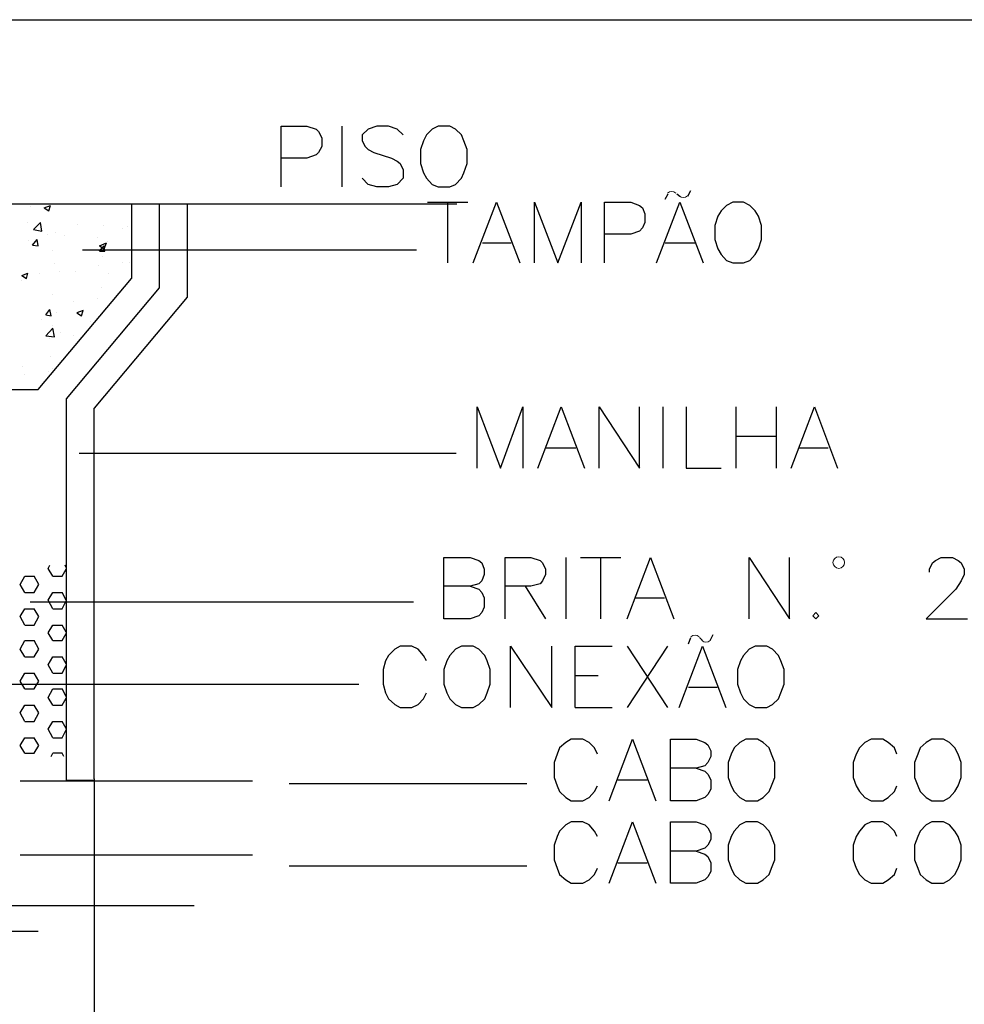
# Model space of a CAD drawing. Header units: millimetres. Extents: x 4477830 to 4478275, y -30323838 to -30323445.
# Tile 17 of 124: x 4477852.84 to 4477858.96, y -30323603.68 to -30323597.3. Entities that reach past the tile are written whole.
import ezdxf

# ---------------------------------------------------------------- set-up
doc = ezdxf.new("R2010")
doc.units = ezdxf.units.MM

msp = doc.modelspace()

# ---------------------------------------------------------------- linework, layer by layer
at = {"color": 18, "true_color": 0x000000}
msp.add_lwpolyline([(4477846.929, -30323597.3041), (4477865.5572, -30323597.3041), (4477865.5572, -30323611.9923), (4477846.929, -30323611.9923)], close=True, dxfattribs=at)
at = {"color": 8, "lineweight": 25, "flags": 128}
for points in [[(4477856.2229, -30323597.3041), (4477856.2229, -30323597.3041)], [(4477853.3246, -30323602.2203), (4477853.3246, -30323609.3354)]]:
    msp.add_lwpolyline(points, dxfattribs=at)
at = {"color": 18, "lineweight": 25, "true_color": 0x000000, "flags": 128}
for points in [[(4477854.5372, -30323598.3859), (4477854.5372, -30323597.9934), (4477854.7033, -30323597.9934), (4477854.7637, -30323598.0136), (4477854.7788, -30323598.0287), (4477854.7989, -30323598.0689), (4477854.7989, -30323598.1243), (4477854.7788, -30323598.1645), (4477854.7637, -30323598.1796), (4477854.7033, -30323598.1997), (4477854.5372, -30323598.1997)], [(4477854.9297, -30323597.9934), (4477854.9297, -30323598.3859)], [(4477855.3273, -30323598.0488), (4477855.287, -30323598.0136), (4477855.2317, -30323597.9934), (4477855.1562, -30323597.9934), (4477855.1008, -30323598.0136), (4477855.0606, -30323598.0488), (4477855.0606, -30323598.089), (4477855.0807, -30323598.1243), (4477855.1008, -30323598.1444), (4477855.136, -30323598.1645), (4477855.2518, -30323598.1997), (4477855.287, -30323598.2199), (4477855.3071, -30323598.235), (4477855.3273, -30323598.2752), (4477855.3273, -30323598.3306), (4477855.287, -30323598.3708), (4477855.2317, -30323598.3859), (4477855.1562, -30323598.3859), (4477855.1008, -30323598.3708), (4477855.0606, -30323598.3306)], [(4477855.5537, -30323597.9934), (4477855.5134, -30323598.0136), (4477855.4782, -30323598.0488), (4477855.4581, -30323598.089), (4477855.438, -30323598.1444), (4477855.438, -30323598.235), (4477855.4581, -30323598.2954), (4477855.4782, -30323598.3306), (4477855.5134, -30323598.3708), (4477855.5537, -30323598.3859), (4477855.6292, -30323598.3859), (4477855.6644, -30323598.3708), (4477855.7047, -30323598.3306), (4477855.7198, -30323598.2954), (4477855.7399, -30323598.235), (4477855.7399, -30323598.1444), (4477855.7198, -30323598.089), (4477855.7047, -30323598.0488), (4477855.6644, -30323598.0136), (4477855.6292, -30323597.9934), (4477855.5537, -30323597.9934)], [(4477857.023, -30323598.4664), (4477857.0432, -30323598.4312)], [(4477857.0985, -30323598.4312), (4477857.1186, -30323598.4463)], [(4477857.1689, -30323598.4463), (4477857.1891, -30323598.4111)], [(4477855.4833, -30323598.4866), (4477855.7449, -30323598.4866)], [(4477855.6141, -30323598.4866), (4477855.6141, -30323598.8791)], [(4477855.7801, -30323598.8791), (4477855.9311, -30323598.4866), (4477856.0821, -30323598.8791)], [(4477856.1777, -30323598.8791), (4477856.1777, -30323598.4866), (4477856.3286, -30323598.8791), (4477856.4796, -30323598.4866), (4477856.4796, -30323598.8791)], [(4477856.6305, -30323598.8791), (4477856.6305, -30323598.4866), (4477856.8016, -30323598.4866), (4477856.857, -30323598.5067), (4477856.8771, -30323598.5218), (4477856.8922, -30323598.562), (4477856.8922, -30323598.6174), (4477856.8771, -30323598.6526), (4477856.857, -30323598.6727), (4477856.8016, -30323598.6929), (4477856.6305, -30323598.6929)], [(4477856.9677, -30323598.8791), (4477857.1186, -30323598.4866), (4477857.2696, -30323598.8791)], [(4477857.4608, -30323598.4866), (4477857.4205, -30323598.5067), (4477857.3853, -30323598.5419), (4477857.3652, -30323598.5771), (4477857.3451, -30323598.6375), (4477857.3451, -30323598.7281), (4477857.3652, -30323598.7885), (4477857.3853, -30323598.8237), (4477857.4205, -30323598.864), (4477857.4608, -30323598.8791), (4477857.5312, -30323598.8791), (4477857.5715, -30323598.864), (4477857.6067, -30323598.8237), (4477857.6269, -30323598.7885), (4477857.647, -30323598.7281), (4477857.647, -30323598.6375), (4477857.6269, -30323598.5771), (4477857.6067, -30323598.5419), (4477857.5715, -30323598.5067), (4477857.5312, -30323598.4866), (4477857.4608, -30323598.4866)], [(4477855.8405, -30323598.7482), (4477856.0267, -30323598.7482)], [(4477857.023, -30323598.7482), (4477857.2142, -30323598.7482)], [(4477853.2491, -30323598.7935), (4477855.4128, -30323598.7935)], [(4477855.8053, -30323600.2075), (4477855.8053, -30323599.81), (4477855.9563, -30323600.2075), (4477856.1022, -30323599.81), (4477856.1022, -30323600.2075)], [(4477856.1978, -30323600.2075), (4477856.3487, -30323599.81), (4477856.4997, -30323600.2075)], [(4477856.5953, -30323600.2075), (4477856.5953, -30323599.81), (4477856.857, -30323600.2075), (4477856.857, -30323599.81)], [(4477857.0079, -30323599.81), (4477857.0079, -30323600.2075)], [(4477857.1589, -30323599.81), (4477857.1589, -30323600.2075), (4477857.3853, -30323600.2075)], [(4477857.4809, -30323599.81), (4477857.4809, -30323600.2075)], [(4477857.7426, -30323599.81), (4477857.7426, -30323600.2075)], [(4477857.8382, -30323600.2075), (4477857.9892, -30323599.81), (4477858.1401, -30323600.2075)], [(4477857.4809, -30323600.0012), (4477857.7426, -30323600.0012)], [(4477853.2289, -30323600.1119), (4477855.6694, -30323600.1119)], [(4477856.2531, -30323600.0767), (4477856.4444, -30323600.0767)], [(4477857.8935, -30323600.0767), (4477858.0797, -30323600.0767)], [(4477855.76, -30323600.9723), (4477855.8154, -30323600.9925), (4477855.8355, -30323601.0126), (4477855.8506, -30323601.0478), (4477855.8506, -30323601.1082), (4477855.8355, -30323601.1434), (4477855.8154, -30323601.1636), (4477855.76, -30323601.1837), (4477855.5889, -30323601.1837), (4477855.5889, -30323600.7862), (4477855.76, -30323600.7862), (4477855.8154, -30323600.8063), (4477855.8355, -30323600.8214), (4477855.8506, -30323600.8616), (4477855.8506, -30323600.8969), (4477855.8355, -30323600.9371), (4477855.8154, -30323600.9572), (4477855.76, -30323600.9723), (4477855.5889, -30323600.9723)], [(4477855.9864, -30323601.1837), (4477855.9864, -30323600.7862), (4477856.1525, -30323600.7862), (4477856.2129, -30323600.8063), (4477856.228, -30323600.8214), (4477856.2481, -30323600.8616), (4477856.2481, -30323600.8969), (4477856.228, -30323600.9371), (4477856.2129, -30323600.9572), (4477856.1525, -30323600.9723), (4477855.9864, -30323600.9723)], [(4477856.3789, -30323600.7862), (4477856.3789, -30323601.1837)], [(4477856.4745, -30323600.7862), (4477856.7362, -30323600.7862)], [(4477856.6054, -30323600.7862), (4477856.6054, -30323601.1837)], [(4477856.7765, -30323601.1837), (4477856.9274, -30323600.7862), (4477857.0784, -30323601.1837)], [(4477857.5665, -30323601.1837), (4477857.5665, -30323600.7862), (4477857.8281, -30323601.1837), (4477857.8281, -30323600.7862)], [(4477858.7339, -30323600.8818), (4477858.7339, -30323600.8616), (4477858.754, -30323600.8214), (4477858.7741, -30323600.8063), (4477858.8094, -30323600.7862), (4477858.8848, -30323600.7862), (4477858.9201, -30323600.8063), (4477858.9402, -30323600.8214), (4477858.9603, -30323600.8616), (4477858.9603, -30323600.8969), (4477858.9402, -30323600.9371), (4477858.905, -30323600.9925), (4477858.7138, -30323601.1837), (4477858.9804, -30323601.1837)], [(4477856.1173, -30323600.9723), (4477856.2481, -30323601.1837)], [(4477852.9119, -30323601.073), (4477855.3927, -30323601.073)], [(4477856.8318, -30323601.0478), (4477857.018, -30323601.0478)], [(4477857.9992, -30323601.1434), (4477857.9791, -30323601.1636), (4477857.9992, -30323601.1837), (4477858.0193, -30323601.1636), (4477857.9992, -30323601.1434)], [(4477857.174, -30323601.3447), (4477857.1891, -30323601.3045)], [(4477857.2444, -30323601.3045), (4477857.2646, -30323601.3246)], [(4477857.3149, -30323601.3246), (4477857.335, -30323601.2843)], [(4477855.4782, -30323601.4554), (4477855.4581, -30323601.4202), (4477855.4229, -30323601.3799), (4477855.3826, -30323601.3598), (4477855.3071, -30323601.3598), (4477855.2719, -30323601.3799), (4477855.2317, -30323601.4202), (4477855.2115, -30323601.4554), (4477855.1964, -30323601.5108), (4477855.1964, -30323601.6064), (4477855.2115, -30323601.6617), (4477855.2317, -30323601.702), (4477855.2719, -30323601.7372), (4477855.3071, -30323601.7573), (4477855.3826, -30323601.7573), (4477855.4229, -30323601.7372), (4477855.4581, -30323601.702), (4477855.4782, -30323601.6617)], [(4477855.7047, -30323601.3598), (4477855.6644, -30323601.3799), (4477855.6292, -30323601.4202), (4477855.6091, -30323601.4554), (4477855.5889, -30323601.5108), (4477855.5889, -30323601.6064), (4477855.6091, -30323601.6617), (4477855.6292, -30323601.702), (4477855.6644, -30323601.7372), (4477855.7047, -30323601.7573), (4477855.7801, -30323601.7573), (4477855.8154, -30323601.7372), (4477855.8556, -30323601.702), (4477855.8707, -30323601.6617), (4477855.8908, -30323601.6064), (4477855.8908, -30323601.5108), (4477855.8707, -30323601.4554), (4477855.8556, -30323601.4202), (4477855.8154, -30323601.3799), (4477855.7801, -30323601.3598), (4477855.7047, -30323601.3598)], [(4477856.0217, -30323601.7573), (4477856.0217, -30323601.3598), (4477856.2884, -30323601.7573), (4477856.2884, -30323601.3598)], [(4477856.4393, -30323601.7573), (4477856.4393, -30323601.3598), (4477856.6809, -30323601.3598)], [(4477856.7765, -30323601.3598), (4477857.0381, -30323601.7573)], [(4477857.0381, -30323601.3598), (4477856.7765, -30323601.7573)], [(4477857.1136, -30323601.7573), (4477857.2646, -30323601.3598), (4477857.4155, -30323601.7573)], [(4477857.6067, -30323601.3598), (4477857.5665, -30323601.3799), (4477857.5312, -30323601.4202), (4477857.5111, -30323601.4554), (4477857.491, -30323601.5108), (4477857.491, -30323601.6064), (4477857.5111, -30323601.6617), (4477857.5312, -30323601.702), (4477857.5665, -30323601.7372), (4477857.6067, -30323601.7573), (4477857.6822, -30323601.7573), (4477857.7174, -30323601.7372), (4477857.7577, -30323601.702), (4477857.7728, -30323601.6617), (4477857.7929, -30323601.6064), (4477857.7929, -30323601.5108), (4477857.7728, -30323601.4554), (4477857.7577, -30323601.4202), (4477857.7174, -30323601.3799), (4477857.6822, -30323601.3598), (4477857.6067, -30323601.3598)], [(4477856.4393, -30323601.551), (4477856.5903, -30323601.551)], [(4477851.8854, -30323601.6064), (4477855.0404, -30323601.6064)], [(4477857.174, -30323601.6265), (4477857.3602, -30323601.6265)], [(4477856.4393, -30323601.7573), (4477856.6809, -30323601.7573)], [(4477856.5852, -30323602.0592), (4477856.5651, -30323602.019), (4477856.5299, -30323601.9838), (4477856.4896, -30323601.9636), (4477856.4142, -30323601.9636), (4477856.3789, -30323601.9838), (4477856.3387, -30323602.019), (4477856.3236, -30323602.0592), (4477856.3035, -30323602.1146), (4477856.3035, -30323602.2102), (4477856.3236, -30323602.2656), (4477856.3387, -30323602.3008), (4477856.3789, -30323602.341), (4477856.4142, -30323602.3612), (4477856.4896, -30323602.3612), (4477856.5299, -30323602.341), (4477856.5651, -30323602.3008), (4477856.5852, -30323602.2656)], [(4477856.6607, -30323602.3612), (4477856.8117, -30323601.9636), (4477856.9626, -30323602.3612)], [(4477857.2243, -30323602.1498), (4477857.2797, -30323602.1699), (4477857.2998, -30323602.1901), (4477857.3199, -30323602.2253), (4477857.3199, -30323602.2857), (4477857.2998, -30323602.3209), (4477857.2797, -30323602.341), (4477857.2243, -30323602.3612), (4477857.0582, -30323602.3612), (4477857.0582, -30323601.9636), (4477857.2243, -30323601.9636), (4477857.2797, -30323601.9838), (4477857.2998, -30323601.9989), (4477857.3199, -30323602.0391), (4477857.3199, -30323602.0743), (4477857.2998, -30323602.1146), (4477857.2797, -30323602.1347), (4477857.2243, -30323602.1498), (4477857.0582, -30323602.1498)], [(4477857.5463, -30323601.9636), (4477857.5061, -30323601.9838), (4477857.4709, -30323602.019), (4477857.4507, -30323602.0592), (4477857.4306, -30323602.1146), (4477857.4306, -30323602.2102), (4477857.4507, -30323602.2656), (4477857.4709, -30323602.3008), (4477857.5061, -30323602.341), (4477857.5463, -30323602.3612), (4477857.6218, -30323602.3612), (4477857.657, -30323602.341), (4477857.6973, -30323602.3008), (4477857.7124, -30323602.2656), (4477857.7325, -30323602.2102), (4477857.7325, -30323602.1146), (4477857.7124, -30323602.0592), (4477857.6973, -30323602.019), (4477857.657, -30323601.9838), (4477857.6218, -30323601.9636), (4477857.5463, -30323601.9636)], [(4477858.5225, -30323602.0592), (4477858.5074, -30323602.019), (4477858.4672, -30323601.9838), (4477858.432, -30323601.9636), (4477858.3565, -30323601.9636), (4477858.3162, -30323601.9838), (4477858.281, -30323602.019), (4477858.2609, -30323602.0592), (4477858.2408, -30323602.1146), (4477858.2408, -30323602.2102), (4477858.2609, -30323602.2656), (4477858.281, -30323602.3008), (4477858.3162, -30323602.341), (4477858.3565, -30323602.3612), (4477858.432, -30323602.3612), (4477858.4672, -30323602.341), (4477858.5074, -30323602.3008), (4477858.5225, -30323602.2656)], [(4477858.749, -30323601.9636), (4477858.7138, -30323601.9838), (4477858.6735, -30323602.019), (4477858.6584, -30323602.0592), (4477858.6383, -30323602.1146), (4477858.6383, -30323602.2102), (4477858.6584, -30323602.2656), (4477858.6735, -30323602.3008), (4477858.7138, -30323602.341), (4477858.749, -30323602.3612), (4477858.8245, -30323602.3612), (4477858.8647, -30323602.341), (4477858.8999, -30323602.3008), (4477858.9201, -30323602.2656), (4477858.9402, -30323602.2102), (4477858.9402, -30323602.1146), (4477858.9201, -30323602.0592), (4477858.8999, -30323602.019), (4477858.8647, -30323601.9838), (4477858.8245, -30323601.9636), (4477858.749, -30323601.9636)], [(4477853.3246, -30323602.2303), (4477853.1434, -30323602.2303)], [(4477856.7161, -30323602.2253), (4477856.9073, -30323602.2253)], [(4477854.5876, -30323602.2505), (4477856.1273, -30323602.2505)], [(4477856.5852, -30323602.5926), (4477856.5651, -30323602.5574), (4477856.5299, -30323602.5171), (4477856.4896, -30323602.497), (4477856.4142, -30323602.497), (4477856.3789, -30323602.5171), (4477856.3387, -30323602.5574), (4477856.3236, -30323602.5926), (4477856.3035, -30323602.648), (4477856.3035, -30323602.7436), (4477856.3236, -30323602.7989), (4477856.3387, -30323602.8392), (4477856.3789, -30323602.8744), (4477856.4142, -30323602.8945), (4477856.4896, -30323602.8945), (4477856.5299, -30323602.8744), (4477856.5651, -30323602.8392), (4477856.5852, -30323602.7989)], [(4477856.6607, -30323602.8945), (4477856.8117, -30323602.497), (4477856.9626, -30323602.8945)], [(4477857.2243, -30323602.6882), (4477857.2797, -30323602.7084), (4477857.2998, -30323602.7235), (4477857.3199, -30323602.7637), (4477857.3199, -30323602.8191), (4477857.2998, -30323602.8543), (4477857.2797, -30323602.8744), (4477857.2243, -30323602.8945), (4477857.0582, -30323602.8945), (4477857.0582, -30323602.497), (4477857.2243, -30323602.497), (4477857.2797, -30323602.5171), (4477857.2998, -30323602.5373), (4477857.3199, -30323602.5725), (4477857.3199, -30323602.6128), (4477857.2998, -30323602.648), (4477857.2797, -30323602.6681), (4477857.2243, -30323602.6882), (4477857.0582, -30323602.6882)], [(4477857.5463, -30323602.497), (4477857.5061, -30323602.5171), (4477857.4709, -30323602.5574), (4477857.4507, -30323602.5926), (4477857.4306, -30323602.648), (4477857.4306, -30323602.7436), (4477857.4507, -30323602.7989), (4477857.4709, -30323602.8392), (4477857.5061, -30323602.8744), (4477857.5463, -30323602.8945), (4477857.6218, -30323602.8945), (4477857.657, -30323602.8744), (4477857.6973, -30323602.8392), (4477857.7124, -30323602.7989), (4477857.7325, -30323602.7436), (4477857.7325, -30323602.648), (4477857.7124, -30323602.5926), (4477857.6973, -30323602.5574), (4477857.657, -30323602.5171), (4477857.6218, -30323602.497), (4477857.5463, -30323602.497)], [(4477858.5225, -30323602.5926), (4477858.5074, -30323602.5574), (4477858.4672, -30323602.5171), (4477858.432, -30323602.497), (4477858.3565, -30323602.497), (4477858.3162, -30323602.5171), (4477858.281, -30323602.5574), (4477858.2609, -30323602.5926), (4477858.2408, -30323602.648), (4477858.2408, -30323602.7436), (4477858.2609, -30323602.7989), (4477858.281, -30323602.8392), (4477858.3162, -30323602.8744), (4477858.3565, -30323602.8945), (4477858.432, -30323602.8945), (4477858.4672, -30323602.8744), (4477858.5074, -30323602.8392), (4477858.5225, -30323602.7989)], [(4477858.749, -30323602.497), (4477858.7138, -30323602.5171), (4477858.6735, -30323602.5574), (4477858.6584, -30323602.5926), (4477858.6383, -30323602.648), (4477858.6383, -30323602.7436), (4477858.6584, -30323602.7989), (4477858.6735, -30323602.8392), (4477858.7138, -30323602.8744), (4477858.749, -30323602.8945), (4477858.8245, -30323602.8945), (4477858.8647, -30323602.8744), (4477858.8999, -30323602.8392), (4477858.9201, -30323602.7989), (4477858.9402, -30323602.7436), (4477858.9402, -30323602.648), (4477858.9201, -30323602.5926), (4477858.8999, -30323602.5574), (4477858.8647, -30323602.5171), (4477858.8245, -30323602.497), (4477858.749, -30323602.497)], [(4477854.5876, -30323602.7838), (4477856.1273, -30323602.7838)], [(4477856.7161, -30323602.7637), (4477856.9073, -30323602.7637)], [(4477850.0085, -30323603.0405), (4477853.9737, -30323603.0405)]]:
    msp.add_lwpolyline(points, dxfattribs=at)
at = {"color": 5, "lineweight": 25, "flags": 128}
msp.add_lwpolyline([(4477847.8498, -30323598.4966), (4477855.6745, -30323598.4966)], dxfattribs=at)
at = {"color": 7, "lineweight": 25, "true_color": 0xfafafa, "flags": 128}
for points in [[(4477852.9119, -30323598.5168), (4477852.9119, -30323598.5168)], [(4477853.0025, -30323598.5218), (4477853.0428, -30323598.5067)], [(4477853.0025, -30323598.5218), (4477853.0327, -30323598.5419)], [(4477853.0327, -30323598.5419), (4477853.0428, -30323598.5067)], [(4477853.0629, -30323598.4966), (4477853.0629, -30323598.4966)], [(4477852.8968, -30323598.6174), (4477852.8968, -30323598.6174)], [(4477852.9773, -30323598.6174), (4477852.9321, -30323598.6627), (4477852.9874, -30323598.6727)], [(4477852.9874, -30323598.6727), (4477852.9773, -30323598.6174)], [(4477853.2189, -30323598.6325), (4477853.2189, -30323598.6325)], [(4477853.3849, -30323598.6375), (4477853.3849, -30323598.6375)], [(4477853.5107, -30323598.6577), (4477853.5107, -30323598.6577)], [(4477853.5409, -30323598.6426), (4477853.5409, -30323598.6426)], [(4477852.927, -30323598.7633), (4477852.9572, -30323598.7281)], [(4477852.9623, -30323598.7684), (4477852.9572, -30323598.7281)], [(4477853.0226, -30323598.6979), (4477853.0226, -30323598.6979)], [(4477853.073, -30323598.6828), (4477853.073, -30323598.6828)], [(4477853.1333, -30323598.7029), (4477853.1333, -30323598.7029)], [(4477853.3447, -30323598.713), (4477853.3447, -30323598.713)], [(4477852.9019, -30323598.7331), (4477852.9019, -30323598.7331)], [(4477852.927, -30323598.7633), (4477852.9623, -30323598.7684)], [(4477853.3598, -30323598.7684), (4477853.4051, -30323598.7482)], [(4477853.3598, -30323598.7684), (4477853.39, -30323598.7885)], [(4477853.3598, -30323598.8036), (4477853.39, -30323598.7684)], [(4477853.39, -30323598.7885), (4477853.4051, -30323598.7482)], [(4477853.395, -30323598.8036), (4477853.39, -30323598.7684)], [(4477853.4101, -30323598.7382), (4477853.4101, -30323598.7382)], [(4477853.0579, -30323598.7985), (4477853.0579, -30323598.7985)], [(4477853.3598, -30323598.8036), (4477853.395, -30323598.8036)], [(4477853.3799, -30323598.8388), (4477853.3799, -30323598.8388)], [(4477853.0679, -30323598.8841), (4477853.0679, -30323598.8841)], [(4477853.3547, -30323598.8942), (4477853.3547, -30323598.8942)], [(4477853.5057, -30323598.874), (4477853.5057, -30323598.874)], [(4477853.556, -30323598.874), (4477853.556, -30323598.874)], [(4477852.8566, -30323598.9596), (4477852.8968, -30323598.9445)], [(4477852.8566, -30323598.9596), (4477852.8868, -30323598.9797)], [(4477852.8868, -30323598.9797), (4477852.8968, -30323598.9445)], [(4477852.9723, -30323598.9445), (4477852.9723, -30323598.9445)], [(4477853.0981, -30323598.9344), (4477853.0981, -30323598.9344)], [(4477853.2038, -30323598.9344), (4477853.2038, -30323598.9344)], [(4477853.4202, -30323598.9495), (4477853.4202, -30323598.9495)], [(4477852.8516, -30323598.9948), (4477852.8516, -30323598.9948)], [(4477853.3749, -30323599.0401), (4477853.3749, -30323599.0401)], [(4477853.0579, -30323599.0854), (4477853.0579, -30323599.0854)], [(4477853.3447, -30323599.1105), (4477853.3447, -30323599.1105)], [(4477853.1937, -30323599.1307), (4477853.1937, -30323599.1307)], [(4477853.0126, -30323599.2162), (4477853.0377, -30323599.181)], [(4477853.0126, -30323599.2162), (4477853.0478, -30323599.2212)], [(4477853.0478, -30323599.2212), (4477853.0377, -30323599.181)], [(4477853.083, -30323599.2011), (4477853.083, -30323599.2011)], [(4477853.2541, -30323599.186), (4477853.2139, -30323599.2011), (4477853.244, -30323599.2212)], [(4477853.244, -30323599.2212), (4477853.2541, -30323599.186)], [(4477852.9824, -30323599.2464), (4477852.9824, -30323599.2464)], [(4477853.0679, -30323599.3571), (4477853.0579, -30323599.3017), (4477853.0126, -30323599.3521)], [(4477853.0528, -30323599.2866), (4477853.0528, -30323599.2866)], [(4477853.3044, -30323599.2565), (4477853.3044, -30323599.2565)], [(4477853.0126, -30323599.3521), (4477853.0679, -30323599.3571)], [(4477853.1082, -30323599.3269), (4477853.1082, -30323599.3269)], [(4477853.1887, -30323599.347), (4477853.1887, -30323599.347)], [(4477853.0377, -30323599.3672), (4477853.0377, -30323599.3672)], [(4477853.0428, -30323599.4879), (4477853.0428, -30323599.4879)], [(4477852.8616, -30323599.5483), (4477852.8616, -30323599.5483)], [(4477852.8767, -30323599.6037), (4477852.8767, -30323599.6037)], [(4477853.0277, -30323599.5835), (4477853.0277, -30323599.5835)], [(4477853.0579, -30323599.5634), (4477853.0579, -30323599.5634)], [(4477853.0277, -30323600.8566), (4477853.0377, -30323600.8365)], [(4477853.0579, -30323600.9069), (4477853.0277, -30323600.8566)], [(4477853.1182, -30323600.9069), (4477853.1434, -30323600.8616)], [(4477853.1434, -30323600.8516), (4477853.1384, -30323600.8365)], [(4477852.8465, -30323600.9623), (4477852.8767, -30323600.9069)], [(4477852.8767, -30323600.9069), (4477852.9371, -30323600.9069)], [(4477852.9673, -30323600.9623), (4477852.9371, -30323600.9069)], [(4477853.0579, -30323600.9069), (4477853.1182, -30323600.9069)], [(4477852.8767, -30323601.0126), (4477852.8465, -30323600.9623)], [(4477852.8767, -30323601.0126), (4477852.9371, -30323601.0126)], [(4477852.9371, -30323601.0126), (4477852.9673, -30323600.9623)], [(4477853.0277, -30323601.0629), (4477853.0579, -30323601.0126)], [(4477853.0579, -30323601.0126), (4477853.1182, -30323601.0126)], [(4477853.1434, -30323601.0629), (4477853.1182, -30323601.0126)], [(4477853.0579, -30323601.1183), (4477853.0277, -30323601.0629)], [(4477853.1182, -30323601.1183), (4477853.1434, -30323601.068)], [(4477852.8465, -30323601.1686), (4477852.8767, -30323601.1183)], [(4477852.8767, -30323601.1183), (4477852.9371, -30323601.1183)], [(4477852.9673, -30323601.1686), (4477852.9371, -30323601.1183)], [(4477853.0579, -30323601.1183), (4477853.1182, -30323601.1183)], [(4477852.8767, -30323601.2239), (4477852.8465, -30323601.1686)], [(4477852.9371, -30323601.2239), (4477852.9673, -30323601.1686)], [(4477852.8767, -30323601.2239), (4477852.9371, -30323601.2239)], [(4477853.0277, -30323601.2743), (4477853.0579, -30323601.2239)], [(4477853.0579, -30323601.3246), (4477853.0277, -30323601.2743)], [(4477853.0579, -30323601.2239), (4477853.1182, -30323601.2239)], [(4477853.1434, -30323601.2692), (4477853.1182, -30323601.2239)], [(4477853.1182, -30323601.3246), (4477853.1434, -30323601.2793)], [(4477852.8465, -30323601.3799), (4477852.8767, -30323601.3246)], [(4477852.8767, -30323601.3246), (4477852.9371, -30323601.3246)], [(4477852.9673, -30323601.3799), (4477852.9371, -30323601.3246)], [(4477853.0579, -30323601.3246), (4477853.1182, -30323601.3246)], [(4477852.8767, -30323601.4302), (4477852.8465, -30323601.3799)], [(4477852.9371, -30323601.4302), (4477852.9673, -30323601.3799)], [(4477852.8767, -30323601.4302), (4477852.9371, -30323601.4302)], [(4477853.0277, -30323601.4806), (4477853.0579, -30323601.4302)], [(4477853.0579, -30323601.4302), (4477853.1182, -30323601.4302)], [(4477853.1434, -30323601.4755), (4477853.1182, -30323601.4302)], [(4477853.0579, -30323601.5359), (4477853.0277, -30323601.4806)], [(4477853.1182, -30323601.5359), (4477853.1434, -30323601.4856)], [(4477852.8465, -30323601.5862), (4477852.8767, -30323601.5359)], [(4477852.8767, -30323601.6366), (4477852.8465, -30323601.5862)], [(4477852.8767, -30323601.5359), (4477852.9371, -30323601.5359)], [(4477852.9673, -30323601.5862), (4477852.9371, -30323601.5359)], [(4477852.9371, -30323601.6366), (4477852.9673, -30323601.5862)], [(4477853.0579, -30323601.5359), (4477853.1182, -30323601.5359)], [(4477852.8767, -30323601.6366), (4477852.9371, -30323601.6366)], [(4477853.0277, -30323601.6919), (4477853.0579, -30323601.6366)], [(4477853.0579, -30323601.6366), (4477853.1182, -30323601.6366)], [(4477853.1434, -30323601.6869), (4477853.1182, -30323601.6366)], [(4477853.0579, -30323601.7422), (4477853.0277, -30323601.6919)], [(4477853.1182, -30323601.7422), (4477853.1434, -30323601.6969)], [(4477852.8465, -30323601.7925), (4477852.8767, -30323601.7422)], [(4477852.8767, -30323601.7422), (4477852.9371, -30323601.7422)], [(4477852.9673, -30323601.7925), (4477852.9371, -30323601.7422)], [(4477853.0579, -30323601.7422), (4477853.1182, -30323601.7422)], [(4477852.8767, -30323601.8479), (4477852.8465, -30323601.7925)], [(4477852.8767, -30323601.8479), (4477852.9371, -30323601.8479)], [(4477852.9371, -30323601.8479), (4477852.9673, -30323601.7925)], [(4477853.0277, -30323601.8982), (4477853.0579, -30323601.8479)], [(4477853.0579, -30323601.8479), (4477853.1182, -30323601.8479)], [(4477853.1434, -30323601.8932), (4477853.1182, -30323601.8479)], [(4477853.0579, -30323601.9536), (4477853.0277, -30323601.8982)], [(4477853.1182, -30323601.9536), (4477853.1434, -30323601.9033)], [(4477852.8465, -30323602.0039), (4477852.8767, -30323601.9536)], [(4477852.8767, -30323601.9536), (4477852.9371, -30323601.9536)], [(4477852.9673, -30323602.0039), (4477852.9371, -30323601.9536)], [(4477853.0579, -30323601.9536), (4477853.1182, -30323601.9536)], [(4477852.8767, -30323602.0542), (4477852.8465, -30323602.0039)], [(4477852.9371, -30323602.0542), (4477852.9673, -30323602.0039)], [(4477852.8767, -30323602.0542), (4477852.9371, -30323602.0542)], [(4477853.0478, -30323602.0743), (4477853.0579, -30323602.0542)], [(4477853.1283, -30323602.0743), (4477853.1182, -30323602.0542), (4477853.0579, -30323602.0542)], [(4477852.7459, -30323603.2065), (4477852.9623, -30323603.2065)]]:
    msp.add_lwpolyline(points, dxfattribs=at)
at = {"color": 6, "lineweight": 25, "flags": 128}
for points in [[(4477853.5661, -30323598.4966), (4477853.5661, -30323598.9797)], [(4477853.7472, -30323598.4966), (4477853.7472, -30323599.0401)], [(4477853.9284, -30323598.4966), (4477853.9284, -30323599.1005)], [(4477852.9623, -30323599.6993), (4477853.5661, -30323598.9797)], [(4477853.7472, -30323599.0401), (4477853.1434, -30323599.7596)], [(4477853.9284, -30323599.1005), (4477853.3246, -30323599.82)], [(4477850.557, -30323599.6993), (4477852.9623, -30323599.6993)], [(4477853.1434, -30323599.7596), (4477853.1434, -30323602.2303)], [(4477853.3246, -30323602.2203), (4477853.3246, -30323599.82)]]:
    msp.add_lwpolyline(points, dxfattribs=at)
at = {"color": 4, "lineweight": 25, "flags": 128}
for points in [[(4477854.3511, -30323602.2354), (4477852.8465, -30323602.2354)], [(4477854.3511, -30323602.7134), (4477852.8465, -30323602.7134)]]:
    msp.add_lwpolyline(points, dxfattribs=at)
at = {"color": 18, "lineweight": 0, "true_color": 0x000000}
for points in [[(4477857.0925, -30323598.4272), (4477857.0777, -30323598.4124), (4477857.0538, -30323598.4124), (4477857.0391, -30323598.4272)], [(4477857.1146, -30323598.4453), (4477857.1293, -30323598.4601), (4477857.1532, -30323598.4601), (4477857.168, -30323598.4453)], [(4477858.1477, -30323600.7811), (4477858.1268, -30323600.7811), (4477858.1099, -30323600.798), (4477858.1099, -30323600.8189)], [(4477858.1099, -30323600.8189), (4477858.1099, -30323600.8397), (4477858.1268, -30323600.8566), (4477858.1477, -30323600.8566)], [(4477858.1854, -30323600.8189), (4477858.1854, -30323600.798), (4477858.1685, -30323600.7811), (4477858.1477, -30323600.7811)], [(4477858.1477, -30323600.8566), (4477858.1685, -30323600.8566), (4477858.1854, -30323600.8397), (4477858.1854, -30323600.8189)], [(4477857.2434, -30323601.3004), (4477857.2287, -30323601.2857), (4477857.2048, -30323601.2857), (4477857.1901, -30323601.3004)], [(4477857.2605, -30323601.3236), (4477857.2753, -30323601.3383), (4477857.2991, -30323601.3383), (4477857.3139, -30323601.3236)]]:
    msp.add_open_spline(points, degree=3, dxfattribs=at)

doc.saveas('drawing.dxf')
